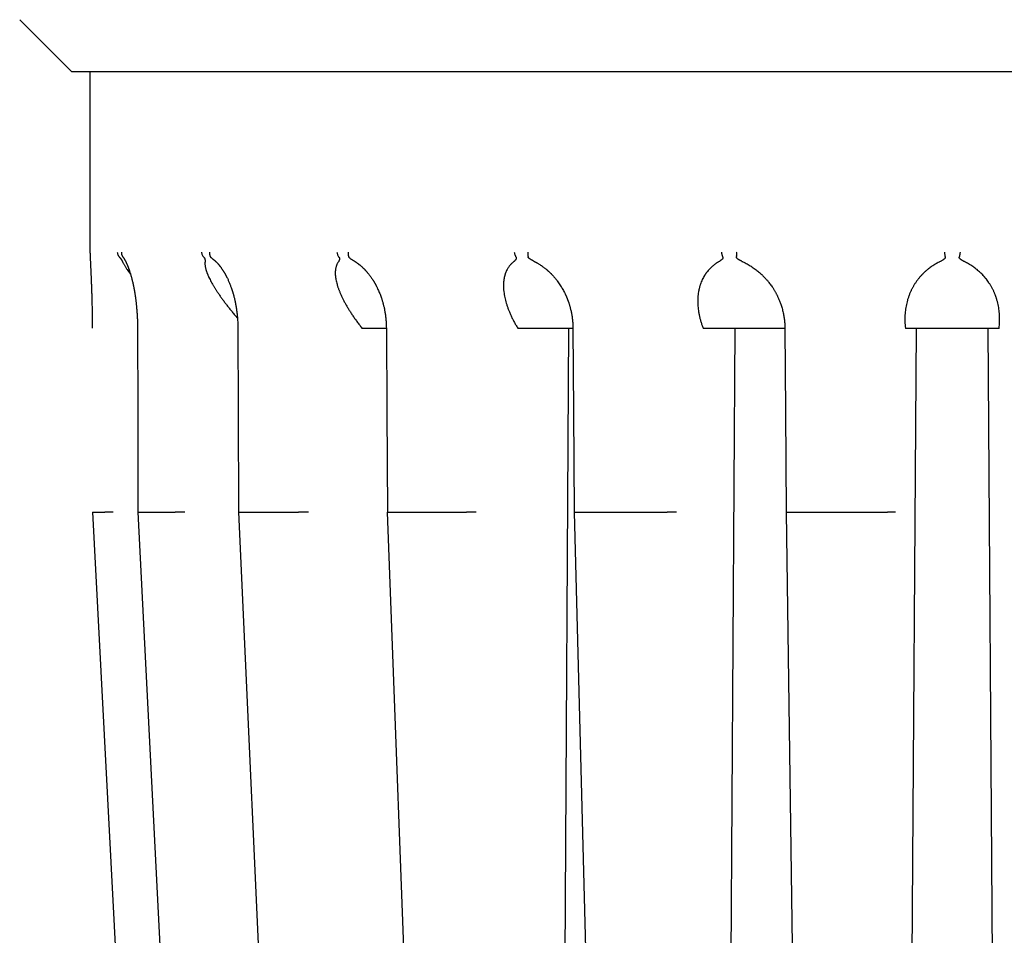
# Model space of a CAD drawing. Header units: millimetres. Extents: x 8 to 428, y 12 to 219.
# Tile 10 of 57: x 203 to 229, y 48 to 73. Entities that reach past the tile are written whole.
import ezdxf

# ---------------------------------------------------------------- set-up
doc = ezdxf.new("R2010")
doc.units = ezdxf.units.MM

msp = doc.modelspace()

# ---------------------------------------------------------------- linework, layer by layer
at = {"color": 7, "linetype": 'Continuous', "lineweight": 30}
for p, q in [((202.586, 72.592), (204, 71.177)), ((204, 71.177), (252, 71.177)), ((204.5, 71.177), (204.5, 66.26)), ((205.797, 64.192), (205.797, 64.192)), ((211.912, 64.191), (211.923, 64.177)), ((216.157, 64.191), (216.165, 64.177)), ((217.539, 64.177), (217.333, 28.977)), ((217.662, 64.191), (217.662, 64.191)), ((221.209, 64.191), (221.214, 64.177)), ((222.077, 64.177), (221.844, 28.977)), ((226.724, 64.191), (226.725, 64.177)), ((227.02, 64.177), (226.774, 28.977)), ((229.226, 28.977), (228.98, 64.177)), ((229.275, 64.177), (229.276, 64.191)), ((204.566, 59.177), (204.909, 59.177)), ((204.566, 59.177), (206.258, 26.99)), ((205.82, 59.177), (206.826, 59.177)), ((208.585, 59.177), (210.185, 59.177)), ((212.674, 59.177), (214.759, 59.177)), ((217.807, 59.177), (220.235, 59.177)), ((223.635, 59.177), (226.24, 59.177))]:
    msp.add_line(p, q, dxfattribs=at)
at = {"color": 7, "linetype": 'Continuous', "lineweight": 30, "flags": 128}
for points in [[(204.5, 66.26), (204.501, 66.244), (204.501, 66.238)], [(205.797, 64.192), (205.802, 61.923), (205.809, 59.177)], [(208.531, 64.192), (208.54, 61.923), (208.551, 59.179)], [(212.578, 64.192), (212.59, 61.922), (212.605, 59.179)], [(217.662, 64.191), (217.677, 61.922), (217.694, 59.18)], [(223.438, 64.191), (223.454, 61.922), (223.473, 59.18)], [(205.809, 59.178), (206.609, 43.434), (207.444, 26.99)], [(208.551, 59.179), (209.268, 43.435), (210.018, 26.991)], [(212.604, 59.179), (213.191, 43.436), (213.804, 26.993)], [(217.694, 59.18), (218.109, 43.438), (218.543, 26.995)], [(223.473, 59.18), (223.689, 43.44), (223.915, 26.997)]]:
    msp.add_lwpolyline(points, dxfattribs=at)
at = {"color": 7, "linetype": 'Continuous', "lineweight": 30}
for points, knots in [([(204.501, 66.253), (204.501, 66.251), (204.501, 66.245), (204.502, 66.234), (204.502, 66.223), (204.502, 66.212), (204.503, 66.202), (204.503, 66.194), (204.503, 66.188), (204.504, 66.182), (204.504, 66.177), (204.504, 66.173), (204.504, 66.169), (204.504, 66.166), (204.504, 66.163), (204.504, 66.159), (204.505, 66.155), (204.505, 66.151), (204.505, 66.146), (204.505, 66.138), (204.506, 66.128), (204.506, 66.113), (204.507, 66.098), (204.508, 66.08), (204.509, 66.061), (204.51, 66.04), (204.511, 66.018), (204.512, 65.995), (204.513, 65.968), (204.514, 65.939), (204.516, 65.907), (204.517, 65.876), (204.519, 65.847), (204.52, 65.818), (204.521, 65.791), (204.523, 65.767), (204.524, 65.744), (204.525, 65.723), (204.526, 65.702), (204.527, 65.68), (204.528, 65.656), (204.529, 65.627), (204.53, 65.592), (204.532, 65.549), (204.534, 65.503), (204.536, 65.454), (204.538, 65.406), (204.54, 65.359), (204.542, 65.313), (204.543, 65.262), (204.545, 65.208), (204.547, 65.151), (204.549, 65.091), (204.551, 65.028), (204.553, 64.961), (204.554, 64.891), (204.556, 64.816), (204.558, 64.745), (204.559, 64.677), (204.56, 64.614), (204.561, 64.549), (204.561, 64.482), (204.562, 64.413), (204.563, 64.341), (204.563, 64.268), (204.563, 64.218), (204.563, 64.193)], [0, 0, 0, 0, 0.0079737, 0.0211637, 0.0331557, 0.0439416, 0.0535151, 0.0605635, 0.0667645, 0.0721162, 0.0766175, 0.0802673, 0.0830648, 0.08587, 0.0883925, 0.0913624, 0.0947797, 0.0986448, 0.1029578, 0.1077189, 0.1176119, 0.129012, 0.1419186, 0.1547138, 0.1687057, 0.1838901, 0.1998815, 0.2154084, 0.2303671, 0.2511081, 0.2706439, 0.288989, 0.3061581, 0.322162, 0.3370088, 0.3507036, 0.3622479, 0.3729494, 0.3838517, 0.3951975, 0.4069849, 0.4192111, 0.4387215, 0.4592277, 0.4807049, 0.5031212, 0.5264679, 0.5455393, 0.5657867, 0.5873225, 0.610151, 0.6342795, 0.6583366, 0.6835813, 0.7100295, 0.737701, 0.766581, 0.7965154, 0.8196594, 0.843413, 0.8677939, 0.8928238, 0.918528, 0.9449357, 0.9720805, 1, 1, 1, 1]), ([(205.246, 66.26), (205.247, 66.249), (205.249, 66.228), (205.257, 66.2), (205.267, 66.176), (205.277, 66.157), (205.288, 66.142), (205.296, 66.132), (205.303, 66.124), (205.307, 66.12), (205.309, 66.119)], [0, 0, 0, 0, 0.210644, 0.396845, 0.558586, 0.695852, 0.808634, 0.896921, 0.960709, 1, 1, 1, 1]), ([(205.309, 66.119), (205.311, 66.116), (205.315, 66.112), (205.322, 66.105), (205.328, 66.097), (205.334, 66.09), (205.339, 66.083), (205.344, 66.076), (205.349, 66.07), (205.353, 66.063), (205.359, 66.054), (205.365, 66.043), (205.373, 66.03), (205.38, 66.016), (205.387, 66.002), (205.392, 65.992), (205.394, 65.987)], [0, 0, 0, 0, 0.036931, 0.076253, 0.118922, 0.165689, 0.206446, 0.250416, 0.297777, 0.34867, 0.403209, 0.499354, 0.606956, 0.726189, 0.857175, 1, 1, 1, 1]), ([(205.357, 66.26), (205.357, 66.252), (205.357, 66.235), (205.361, 66.21), (205.366, 66.191), (205.372, 66.176), (205.376, 66.166), (205.381, 66.156), (205.387, 66.145), (205.393, 66.136), (205.397, 66.131), (205.397, 66.131)], [0, 0, 0, 0, 0.179506, 0.358967, 0.53838, 0.62192, 0.702285, 0.779479, 0.853503, 0.992018, 1, 1, 1, 1]), ([(205.397, 66.131), (205.398, 66.13), (205.4, 66.128), (205.402, 66.125), (205.403, 66.123), (205.405, 66.12), (205.408, 66.117), (205.412, 66.111), (205.416, 66.105), (205.42, 66.099), (205.425, 66.092), (205.43, 66.084), (205.435, 66.076), (205.44, 66.067), (205.445, 66.058), (205.451, 66.048), (205.458, 66.035), (205.466, 66.02), (205.474, 66.005), (205.481, 65.99), (205.488, 65.976), (205.494, 65.963), (205.5, 65.951), (205.505, 65.939), (205.51, 65.928), (205.515, 65.917), (205.52, 65.904), (205.526, 65.89), (205.532, 65.876), (205.537, 65.862), (205.542, 65.85), (205.546, 65.839), (205.55, 65.829), (205.554, 65.819), (205.557, 65.809), (205.561, 65.799), (205.565, 65.788), (205.569, 65.777), (205.573, 65.765), (205.579, 65.747), (205.587, 65.723), (205.597, 65.692), (205.607, 65.658), (205.618, 65.62), (205.629, 65.581), (205.639, 65.541), (205.65, 65.5), (205.66, 65.456), (205.67, 65.415), (205.678, 65.38), (205.684, 65.35), (205.689, 65.322), (205.695, 65.297), (205.699, 65.274), (205.703, 65.254), (205.706, 65.237), (205.709, 65.221), (205.711, 65.207), (205.713, 65.195), (205.715, 65.184), (205.716, 65.177), (205.718, 65.17), (205.719, 65.163), (205.72, 65.155), (205.722, 65.144), (205.724, 65.129), (205.727, 65.111), (205.731, 65.09), (205.734, 65.065), (205.738, 65.038), (205.743, 65.006), (205.747, 64.972), (205.752, 64.934), (205.757, 64.892), (205.762, 64.848), (205.767, 64.802), (205.771, 64.753), (205.776, 64.701), (205.78, 64.646), (205.784, 64.588), (205.788, 64.528), (205.791, 64.465), (205.793, 64.401), (205.795, 64.334), (205.797, 64.264), (205.797, 64.217), (205.797, 64.192)], [0, 0, 0, 0, 0.005307, 0.009637, 0.012926, 0.0153, 0.021189, 0.02808, 0.037137, 0.045578, 0.053576, 0.062844, 0.072552, 0.081675, 0.090491, 0.100187, 0.11386, 0.127777, 0.141475, 0.154331, 0.166167, 0.176628, 0.185805, 0.194244, 0.203378, 0.211221, 0.220026, 0.230201, 0.241743, 0.249696, 0.257985, 0.265499, 0.272067, 0.277692, 0.284391, 0.290734, 0.297403, 0.304399, 0.311686, 0.319208, 0.336123, 0.354133, 0.373253, 0.393521, 0.414928, 0.434946, 0.455834, 0.477567, 0.500116, 0.514641, 0.528481, 0.541337, 0.55321, 0.564103, 0.572434, 0.580085, 0.587059, 0.593355, 0.598961, 0.603489, 0.606599, 0.608983, 0.611961, 0.615635, 0.620007, 0.626685, 0.634527, 0.643581, 0.653954, 0.665652, 0.678679, 0.693039, 0.708738, 0.725783, 0.744186, 0.762557, 0.78203, 0.802607, 0.824294, 0.8471, 0.87104, 0.894671, 0.91935, 0.945108, 0.971977, 1, 1, 1, 1]), ([(207.542, 66.26), (207.543, 66.247), (207.546, 66.221), (207.56, 66.183), (207.578, 66.148), (207.596, 66.128), (207.604, 66.119)], [0, 0, 0, 0, 0.247633, 0.500007, 0.752377, 1, 1, 1, 1]), ([(207.604, 66.119), (207.606, 66.116), (207.61, 66.112), (207.616, 66.105), (207.62, 66.097), (207.624, 66.09), (207.627, 66.083), (207.63, 66.076), (207.632, 66.07), (207.634, 66.063), (207.636, 66.054), (207.637, 66.043), (207.638, 66.03), (207.638, 66.016), (207.638, 66.002), (207.637, 65.992), (207.636, 65.987)], [0, 0, 0, 0, 0.036931, 0.076253, 0.118922, 0.165689, 0.206446, 0.250416, 0.297777, 0.34867, 0.403209, 0.499354, 0.606956, 0.726189, 0.857175, 1, 1, 1, 1]), ([(207.757, 66.26), (207.757, 66.254), (207.756, 66.242), (207.757, 66.223), (207.759, 66.205), (207.763, 66.186), (207.768, 66.168), (207.775, 66.151), (207.784, 66.134), (207.792, 66.124), (207.795, 66.119)], [0, 0, 0, 0, 0.115351, 0.234337, 0.356614, 0.481757, 0.609264, 0.738563, 0.869029, 1, 1, 1, 1]), ([(207.841, 66.078), (207.837, 66.082), (207.828, 66.088), (207.817, 66.097), (207.809, 66.104), (207.801, 66.112), (207.797, 66.116), (207.795, 66.119)], [0, 0, 0, 0, 0.291759, 0.49304, 0.675818, 0.843384, 1, 1, 1, 1]), ([(207.841, 66.078), (207.841, 66.078), (207.843, 66.077), (207.847, 66.074), (207.853, 66.069), (207.861, 66.063), (207.869, 66.057), (207.875, 66.052), (207.882, 66.047), (207.889, 66.04), (207.898, 66.033), (207.909, 66.023), (207.92, 66.013), (207.933, 66.001), (207.945, 65.989), (207.957, 65.977), (207.969, 65.965), (207.98, 65.953), (207.991, 65.941), (208, 65.931), (208.007, 65.923), (208.012, 65.917), (208.014, 65.914), (208.017, 65.911), (208.019, 65.908), (208.022, 65.904), (208.026, 65.9), (208.03, 65.895), (208.035, 65.889), (208.04, 65.882), (208.045, 65.876), (208.054, 65.865), (208.066, 65.849), (208.08, 65.829), (208.094, 65.81), (208.107, 65.791), (208.119, 65.773), (208.13, 65.756), (208.14, 65.741), (208.148, 65.727), (208.156, 65.715), (208.162, 65.703), (208.169, 65.691), (208.177, 65.678), (208.186, 65.661), (208.196, 65.644), (208.206, 65.626), (208.215, 65.608), (208.225, 65.588), (208.235, 65.568), (208.248, 65.543), (208.263, 65.511), (208.28, 65.472), (208.297, 65.432), (208.313, 65.393), (208.328, 65.355), (208.341, 65.319), (208.351, 65.291), (208.358, 65.271), (208.362, 65.259), (208.366, 65.248), (208.368, 65.24), (208.37, 65.234), (208.372, 65.227), (208.375, 65.218), (208.38, 65.205), (208.385, 65.187), (208.391, 65.167), (208.398, 65.144), (208.405, 65.119), (208.413, 65.09), (208.422, 65.058), (208.431, 65.022), (208.441, 64.982), (208.45, 64.939), (208.46, 64.892), (208.47, 64.843), (208.479, 64.794), (208.487, 64.745), (208.495, 64.693), (208.502, 64.638), (208.509, 64.58), (208.515, 64.52), (208.521, 64.459), (208.525, 64.396), (208.528, 64.33), (208.53, 64.262), (208.531, 64.216), (208.531, 64.192)], [0, 0, 0, 0, 0.0005541, 0.0044291, 0.0118489, 0.0200789, 0.0273922, 0.0338092, 0.0393929, 0.0453117, 0.0550229, 0.0655565, 0.0767412, 0.0885967, 0.1011361, 0.1120887, 0.1232592, 0.1344114, 0.1445974, 0.1536643, 0.1615482, 0.1645972, 0.1673878, 0.1699199, 0.1721936, 0.1745809, 0.1779191, 0.1819664, 0.1868868, 0.1921672, 0.1973326, 0.202383, 0.2181733, 0.2328379, 0.2466079, 0.2594944, 0.2715018, 0.2824126, 0.2922209, 0.3008813, 0.3083952, 0.3151934, 0.3223349, 0.330426, 0.3400436, 0.3511932, 0.3610355, 0.371797, 0.3828248, 0.393904, 0.4050311, 0.4253723, 0.4458369, 0.4664013, 0.4867336, 0.5057142, 0.5232553, 0.5393641, 0.5459997, 0.5519517, 0.5568161, 0.5605933, 0.5633318, 0.5660742, 0.5692432, 0.5761612, 0.5845132, 0.5942997, 0.6041401, 0.6155004, 0.628384, 0.6427941, 0.6587351, 0.675888, 0.6945319, 0.7146777, 0.7363388, 0.7558914, 0.7764518, 0.7980198, 0.820603, 0.8442131, 0.8688669, 0.893088, 0.9182802, 0.9444723, 0.9716988, 1, 1, 1, 1]), ([(211.231, 66.26), (211.233, 66.247), (211.237, 66.221), (211.25, 66.183), (211.267, 66.148), (211.282, 66.128), (211.29, 66.119)], [0, 0, 0, 0, 0.247633, 0.500007, 0.752377, 1, 1, 1, 1]), ([(211.29, 66.119), (211.291, 66.116), (211.295, 66.112), (211.298, 66.105), (211.301, 66.097), (211.303, 66.09), (211.304, 66.083), (211.304, 66.076), (211.303, 66.07), (211.302, 66.063), (211.3, 66.054), (211.297, 66.043), (211.291, 66.03), (211.284, 66.016), (211.276, 66.002), (211.269, 65.992), (211.266, 65.987)], [0, 0, 0, 0, 0.036931, 0.076253, 0.118922, 0.165689, 0.206446, 0.250416, 0.297777, 0.34867, 0.403209, 0.499354, 0.606956, 0.726189, 0.857175, 1, 1, 1, 1]), ([(211.536, 66.26), (211.535, 66.254), (211.534, 66.242), (211.534, 66.223), (211.535, 66.205), (211.537, 66.186), (211.54, 66.168), (211.545, 66.151), (211.552, 66.134), (211.557, 66.124), (211.56, 66.119)], [0, 0, 0, 0, 0.115351, 0.234337, 0.356614, 0.481757, 0.609264, 0.738563, 0.869029, 1, 1, 1, 1]), ([(211.658, 66.045), (211.658, 66.045), (211.655, 66.046), (211.65, 66.049), (211.638, 66.056), (211.623, 66.065), (211.605, 66.077), (211.591, 66.088), (211.58, 66.097), (211.572, 66.104), (211.565, 66.112), (211.562, 66.116), (211.56, 66.119)], [0, 0, 0, 0, 0.000329, 0.070088, 0.136525, 0.32858, 0.498711, 0.6483, 0.748253, 0.839017, 0.922228, 1, 1, 1, 1]), ([(211.657, 66.045), (211.663, 66.042), (211.677, 66.034), (211.696, 66.023), (211.715, 66.011), (211.73, 66.001), (211.745, 65.991), (211.76, 65.981), (211.774, 65.972), (211.785, 65.964), (211.795, 65.957), (211.803, 65.951), (211.812, 65.944), (211.823, 65.936), (211.833, 65.927), (211.844, 65.919), (211.855, 65.91), (211.871, 65.897), (211.891, 65.879), (211.916, 65.857), (211.937, 65.837), (211.955, 65.821), (211.968, 65.808), (211.979, 65.796), (211.988, 65.787), (211.997, 65.778), (212.005, 65.769), (212.014, 65.759), (212.025, 65.747), (212.038, 65.733), (212.052, 65.717), (212.067, 65.699), (212.087, 65.675), (212.111, 65.644), (212.139, 65.607), (212.164, 65.573), (212.184, 65.543), (212.2, 65.519), (212.215, 65.496), (212.227, 65.477), (212.237, 65.461), (212.244, 65.448), (212.251, 65.437), (212.257, 65.427), (212.261, 65.419), (212.265, 65.413), (212.268, 65.407), (212.272, 65.4), (212.278, 65.39), (212.285, 65.377), (212.293, 65.362), (212.303, 65.344), (212.313, 65.323), (212.325, 65.299), (212.342, 65.264), (212.363, 65.219), (212.386, 65.165), (212.408, 65.112), (212.427, 65.06), (212.443, 65.014), (212.457, 64.972), (212.468, 64.935), (212.48, 64.896), (212.49, 64.857), (212.5, 64.818), (212.51, 64.78), (212.519, 64.739), (212.528, 64.696), (212.536, 64.65), (212.545, 64.601), (212.552, 64.55), (212.559, 64.496), (212.566, 64.44), (212.571, 64.381), (212.574, 64.32), (212.577, 64.257), (212.578, 64.214), (212.578, 64.192)], [0, 0, 0, 0, 0.011693, 0.027835, 0.038336, 0.048703, 0.058935, 0.06903, 0.078542, 0.086726, 0.092564, 0.09783, 0.104186, 0.11183, 0.118741, 0.126356, 0.134037, 0.141658, 0.159556, 0.177104, 0.194277, 0.205189, 0.214726, 0.222891, 0.229685, 0.235483, 0.241524, 0.248049, 0.256328, 0.265805, 0.276482, 0.288358, 0.301007, 0.322715, 0.345222, 0.368582, 0.382751, 0.396893, 0.409831, 0.421448, 0.429048, 0.435948, 0.442147, 0.447456, 0.451482, 0.45422, 0.457177, 0.461031, 0.465779, 0.472598, 0.48068, 0.490027, 0.500636, 0.512506, 0.525476, 0.552865, 0.579063, 0.604081, 0.62793, 0.650616, 0.667835, 0.684324, 0.701334, 0.719914, 0.735621, 0.75228, 0.769851, 0.788335, 0.808098, 0.828818, 0.850506, 0.873174, 0.896842, 0.921081, 0.946332, 0.972626, 1, 1, 1, 1]), ([(216.114, 66.119), (216.115, 66.116), (216.118, 66.112), (216.12, 66.105), (216.12, 66.097), (216.12, 66.09), (216.118, 66.083), (216.116, 66.076), (216.113, 66.07), (216.109, 66.063), (216.103, 66.054), (216.095, 66.043), (216.083, 66.03), (216.069, 66.016), (216.053, 66.002), (216.042, 65.992), (216.036, 65.987)], [0, 0, 0, 0, 0.036931, 0.076253, 0.118922, 0.165689, 0.206446, 0.250416, 0.297777, 0.34867, 0.403209, 0.499354, 0.606956, 0.726189, 0.857175, 1, 1, 1, 1]), ([(216.064, 66.26), (216.066, 66.249), (216.069, 66.228), (216.076, 66.2), (216.085, 66.176), (216.093, 66.157), (216.1, 66.142), (216.106, 66.132), (216.111, 66.124), (216.113, 66.12), (216.114, 66.119)], [0, 0, 0, 0, 0.210644, 0.396845, 0.558586, 0.695852, 0.808634, 0.896921, 0.960709, 1, 1, 1, 1]), ([(216.437, 66.26), (216.436, 66.252), (216.434, 66.235), (216.433, 66.21), (216.433, 66.191), (216.434, 66.176), (216.435, 66.166), (216.436, 66.156), (216.438, 66.145), (216.441, 66.132), (216.444, 66.123), (216.445, 66.119)], [0, 0, 0, 0, 0.160573, 0.321105, 0.481595, 0.556323, 0.628212, 0.697264, 0.763481, 0.887385, 1, 1, 1, 1]), ([(216.586, 66.02), (216.582, 66.022), (216.574, 66.026), (216.563, 66.032), (216.554, 66.036), (216.546, 66.041), (216.537, 66.045), (216.53, 66.049), (216.518, 66.056), (216.503, 66.065), (216.485, 66.077), (216.471, 66.088), (216.461, 66.097), (216.454, 66.104), (216.449, 66.112), (216.446, 66.116), (216.445, 66.119)], [0, 0, 0, 0, 0.087657, 0.14553, 0.201042, 0.254203, 0.305025, 0.353522, 0.399709, 0.533226, 0.651502, 0.755497, 0.824984, 0.888084, 0.945932, 1, 1, 1, 1]), ([(216.586, 66.02), (216.59, 66.018), (216.598, 66.014), (216.608, 66.009), (216.616, 66.005), (216.621, 66.002), (216.624, 66.001), (216.627, 65.999), (216.631, 65.997), (216.635, 65.995), (216.641, 65.992), (216.65, 65.987), (216.662, 65.98), (216.679, 65.971), (216.702, 65.958), (216.728, 65.942), (216.756, 65.925), (216.781, 65.908), (216.804, 65.893), (216.825, 65.878), (216.847, 65.863), (216.871, 65.845), (216.896, 65.825), (216.919, 65.807), (216.94, 65.79), (216.957, 65.775), (216.974, 65.76), (216.99, 65.746), (217.005, 65.733), (217.017, 65.721), (217.028, 65.711), (217.036, 65.703), (217.043, 65.697), (217.048, 65.692), (217.052, 65.688), (217.057, 65.683), (217.063, 65.677), (217.07, 65.67), (217.078, 65.661), (217.089, 65.65), (217.104, 65.634), (217.123, 65.614), (217.143, 65.591), (217.165, 65.566), (217.188, 65.539), (217.211, 65.509), (217.241, 65.471), (217.274, 65.426), (217.31, 65.373), (217.344, 65.32), (217.374, 65.269), (217.404, 65.215), (217.434, 65.158), (217.456, 65.111), (217.472, 65.078), (217.48, 65.059), (217.487, 65.042), (217.493, 65.028), (217.498, 65.017), (217.501, 65.008), (217.504, 65.001), (217.507, 64.994), (217.51, 64.986), (217.514, 64.976), (217.519, 64.963), (217.525, 64.948), (217.532, 64.929), (217.539, 64.908), (217.548, 64.883), (217.557, 64.855), (217.566, 64.825), (217.576, 64.792), (217.586, 64.756), (217.596, 64.717), (217.606, 64.675), (217.616, 64.63), (217.626, 64.582), (217.634, 64.532), (217.642, 64.481), (217.649, 64.428), (217.654, 64.373), (217.658, 64.315), (217.661, 64.254), (217.662, 64.213), (217.662, 64.191)], [0, 0, 0, 0, 0.006682, 0.012344, 0.016574, 0.019327, 0.020772, 0.022226, 0.024204, 0.026705, 0.029729, 0.033278, 0.041145, 0.050778, 0.061061, 0.078446, 0.094572, 0.109432, 0.121628, 0.133451, 0.146373, 0.160451, 0.175678, 0.19205, 0.202233, 0.212809, 0.223776, 0.234228, 0.243427, 0.251246, 0.25786, 0.26327, 0.267477, 0.27053, 0.272808, 0.275892, 0.27991, 0.284777, 0.290099, 0.295823, 0.307045, 0.319554, 0.333357, 0.348478, 0.364924, 0.382411, 0.399713, 0.4297, 0.458554, 0.486243, 0.512797, 0.53871, 0.567765, 0.597465, 0.606936, 0.616305, 0.624421, 0.631067, 0.63624, 0.640161, 0.643022, 0.646382, 0.650311, 0.654847, 0.66057, 0.667678, 0.676171, 0.686054, 0.69733, 0.710002, 0.724078, 0.738911, 0.754993, 0.772316, 0.790876, 0.810676, 0.831721, 0.85402, 0.875574, 0.898208, 0.921941, 0.946797, 0.972805, 1, 1, 1, 1]), ([(221.748, 66.119), (221.749, 66.116), (221.75, 66.112), (221.75, 66.105), (221.749, 66.097), (221.746, 66.09), (221.742, 66.083), (221.738, 66.076), (221.732, 66.07), (221.726, 66.063), (221.716, 66.054), (221.704, 66.043), (221.687, 66.03), (221.667, 66.016), (221.645, 66.002), (221.629, 65.992), (221.621, 65.987)], [0, 0, 0, 0, 0.036931, 0.076253, 0.118922, 0.165689, 0.206446, 0.250416, 0.297777, 0.34867, 0.403209, 0.499354, 0.606956, 0.726189, 0.857175, 1, 1, 1, 1]), ([(221.71, 66.26), (221.712, 66.249), (221.715, 66.228), (221.721, 66.2), (221.728, 66.176), (221.733, 66.157), (221.739, 66.142), (221.743, 66.132), (221.746, 66.124), (221.748, 66.12), (221.748, 66.119)], [0, 0, 0, 0, 0.210644, 0.396845, 0.558586, 0.695852, 0.808634, 0.896921, 0.960709, 1, 1, 1, 1]), ([(222.126, 66.26), (222.125, 66.252), (222.122, 66.235), (222.12, 66.21), (222.118, 66.191), (222.117, 66.176), (222.117, 66.166), (222.116, 66.156), (222.116, 66.145), (222.117, 66.132), (222.118, 66.123), (222.118, 66.119)], [0, 0, 0, 0, 0.160573, 0.321105, 0.481595, 0.556323, 0.628212, 0.697264, 0.763481, 0.887385, 1, 1, 1, 1]), ([(222.268, 66.009), (222.264, 66.011), (222.252, 66.017), (222.237, 66.024), (222.223, 66.032), (222.214, 66.036), (222.206, 66.041), (222.198, 66.045), (222.191, 66.049), (222.18, 66.056), (222.166, 66.065), (222.15, 66.077), (222.138, 66.088), (222.129, 66.097), (222.123, 66.104), (222.119, 66.112), (222.118, 66.116), (222.118, 66.119)], [0, 0, 0, 0, 0.0643362, 0.2024693, 0.2530592, 0.3015853, 0.3480564, 0.3924829, 0.4348767, 0.4752515, 0.5919665, 0.6953578, 0.7862662, 0.8470089, 0.9021681, 0.9527364, 1, 1, 1, 1]), ([(227.809, 66.119), (227.809, 66.116), (227.809, 66.112), (227.807, 66.105), (227.803, 66.097), (227.799, 66.09), (227.793, 66.083), (227.786, 66.076), (227.779, 66.07), (227.77, 66.063), (227.758, 66.054), (227.742, 66.043), (227.721, 66.03), (227.697, 66.016), (227.67, 66.002), (227.651, 65.992), (227.641, 65.987)], [0, 0, 0, 0, 0.036931, 0.076253, 0.118922, 0.165689, 0.206446, 0.250416, 0.297777, 0.34867, 0.403209, 0.499354, 0.606956, 0.726189, 0.857175, 1, 1, 1, 1]), ([(227.785, 66.26), (227.786, 66.249), (227.79, 66.228), (227.794, 66.2), (227.798, 66.176), (227.801, 66.157), (227.804, 66.142), (227.806, 66.132), (227.808, 66.124), (227.808, 66.12), (227.809, 66.119)], [0, 0, 0, 0, 0.210644, 0.396845, 0.558586, 0.695852, 0.808634, 0.896921, 0.960709, 1, 1, 1, 1]), ([(228.215, 66.26), (228.214, 66.252), (228.211, 66.235), (228.207, 66.21), (228.204, 66.191), (228.201, 66.176), (228.199, 66.166), (228.198, 66.156), (228.196, 66.145), (228.193, 66.132), (228.192, 66.123), (228.191, 66.119)], [0, 0, 0, 0, 0.160573, 0.321105, 0.481595, 0.556323, 0.628212, 0.697264, 0.763481, 0.887385, 1, 1, 1, 1]), ([(228.359, 65.987), (228.35, 65.992), (228.332, 66.001), (228.307, 66.014), (228.289, 66.024), (228.276, 66.032), (228.269, 66.036), (228.261, 66.041), (228.255, 66.045), (228.248, 66.049), (228.239, 66.056), (228.226, 66.065), (228.213, 66.077), (228.203, 66.088), (228.197, 66.097), (228.193, 66.104), (228.191, 66.112), (228.191, 66.116), (228.191, 66.119)], [0, 0, 0, 0, 0.131925, 0.252999, 0.36328, 0.403669, 0.442411, 0.479512, 0.51498, 0.548826, 0.58106, 0.674241, 0.756785, 0.829363, 0.877857, 0.921894, 0.962266, 1, 1, 1, 1]), ([(205.394, 65.987), (205.398, 65.978), (205.407, 65.961), (205.422, 65.934), (205.438, 65.905), (205.456, 65.875), (205.477, 65.842), (205.502, 65.805), (205.532, 65.761), (205.558, 65.723), (205.578, 65.697), (205.588, 65.683), (205.598, 65.67), (205.604, 65.661), (205.607, 65.657)], [0, 0, 0, 0, 0.093856, 0.188598, 0.284351, 0.381236, 0.47937, 0.58079, 0.717685, 0.856527, 0.893248, 0.930124, 0.967161, 1, 1, 1, 1]), ([(207.636, 65.987), (207.635, 65.978), (207.634, 65.961), (207.634, 65.934), (207.636, 65.905), (207.64, 65.875), (207.646, 65.842), (207.655, 65.805), (207.667, 65.761), (207.68, 65.723), (207.69, 65.697), (207.695, 65.683), (207.7, 65.669), (207.706, 65.655), (207.712, 65.641), (207.724, 65.612), (207.744, 65.569), (207.773, 65.511), (207.805, 65.45), (207.833, 65.399), (207.857, 65.358), (207.874, 65.329), (207.892, 65.3), (207.911, 65.27), (207.93, 65.239), (207.95, 65.209), (207.98, 65.163), (208.021, 65.103), (208.074, 65.026), (208.13, 64.949), (208.189, 64.871), (208.25, 64.791), (208.314, 64.711), (208.381, 64.628), (208.449, 64.546), (208.497, 64.49), (208.52, 64.464)], [0, 0, 0, 0, 0.025252, 0.050743, 0.076506, 0.102574, 0.128977, 0.156265, 0.193097, 0.230454, 0.240334, 0.250255, 0.26022, 0.27023, 0.280284, 0.290386, 0.329437, 0.368874, 0.408756, 0.449141, 0.467452, 0.48588, 0.504429, 0.523106, 0.541913, 0.560856, 0.579939, 0.625382, 0.671049, 0.716994, 0.76327, 0.809927, 0.857013, 0.903436, 0.954089, 1, 1, 1, 1]), ([(211.266, 65.987), (211.26, 65.978), (211.249, 65.961), (211.234, 65.934), (211.222, 65.905), (211.211, 65.875), (211.202, 65.842), (211.194, 65.805), (211.188, 65.761), (211.186, 65.723), (211.186, 65.697), (211.186, 65.683), (211.186, 65.669), (211.187, 65.655), (211.187, 65.641), (211.189, 65.612), (211.194, 65.569), (211.204, 65.511), (211.217, 65.45), (211.23, 65.399), (211.242, 65.358), (211.251, 65.329), (211.26, 65.3), (211.271, 65.27), (211.282, 65.239), (211.294, 65.209), (211.312, 65.163), (211.338, 65.103), (211.373, 65.026), (211.412, 64.949), (211.453, 64.871), (211.498, 64.791), (211.546, 64.711), (211.598, 64.628), (211.654, 64.543), (211.714, 64.456), (211.777, 64.368), (211.843, 64.279), (211.889, 64.221), (211.912, 64.191)], [0, 0, 0, 0, 0.021827, 0.04386, 0.066127, 0.088659, 0.11148, 0.135066, 0.166902, 0.19919, 0.20773, 0.216306, 0.224919, 0.23357, 0.242261, 0.250992, 0.284746, 0.318833, 0.353305, 0.38821, 0.404037, 0.419965, 0.435998, 0.452141, 0.468397, 0.484771, 0.501265, 0.540543, 0.580015, 0.619727, 0.659725, 0.700052, 0.74075, 0.780876, 0.824657, 0.868414, 0.912194, 0.956041, 1, 1, 1, 1]), ([(216.036, 65.987), (216.026, 65.978), (216.005, 65.961), (215.977, 65.934), (215.951, 65.905), (215.926, 65.875), (215.903, 65.842), (215.879, 65.805), (215.855, 65.761), (215.838, 65.723), (215.828, 65.697), (215.823, 65.683), (215.818, 65.669), (215.813, 65.655), (215.809, 65.641), (215.8, 65.612), (215.79, 65.569), (215.779, 65.511), (215.772, 65.45), (215.769, 65.399), (215.768, 65.358), (215.768, 65.329), (215.769, 65.3), (215.771, 65.27), (215.773, 65.239), (215.776, 65.209), (215.781, 65.163), (215.79, 65.103), (215.805, 65.026), (215.823, 64.949), (215.845, 64.871), (215.871, 64.791), (215.9, 64.711), (215.932, 64.628), (215.969, 64.543), (216.011, 64.456), (216.056, 64.368), (216.104, 64.279), (216.139, 64.221), (216.157, 64.191)], [0, 0, 0, 0, 0.021827, 0.04386, 0.066127, 0.088659, 0.11148, 0.135066, 0.166902, 0.19919, 0.20773, 0.216306, 0.224919, 0.23357, 0.242261, 0.250992, 0.284746, 0.318833, 0.353305, 0.38821, 0.404037, 0.419965, 0.435998, 0.452141, 0.468397, 0.484771, 0.501265, 0.540543, 0.580015, 0.619727, 0.659725, 0.700052, 0.74075, 0.780876, 0.824657, 0.868414, 0.912194, 0.956041, 1, 1, 1, 1]), ([(221.621, 65.987), (221.607, 65.978), (221.579, 65.961), (221.54, 65.934), (221.501, 65.905), (221.464, 65.875), (221.428, 65.842), (221.39, 65.805), (221.35, 65.761), (221.319, 65.723), (221.299, 65.697), (221.289, 65.683), (221.28, 65.669), (221.27, 65.655), (221.261, 65.641), (221.243, 65.612), (221.218, 65.569), (221.188, 65.511), (221.161, 65.45), (221.142, 65.399), (221.129, 65.358), (221.12, 65.329), (221.112, 65.3), (221.104, 65.27), (221.097, 65.239), (221.091, 65.209), (221.083, 65.163), (221.074, 65.103), (221.068, 65.026), (221.065, 64.949), (221.065, 64.871), (221.07, 64.791), (221.078, 64.711), (221.089, 64.628), (221.105, 64.543), (221.125, 64.456), (221.149, 64.368), (221.177, 64.279), (221.198, 64.221), (221.209, 64.191)], [0, 0, 0, 0, 0.021827, 0.04386, 0.066127, 0.088659, 0.11148, 0.135066, 0.166902, 0.19919, 0.20773, 0.216306, 0.224919, 0.23357, 0.242261, 0.250992, 0.284746, 0.318833, 0.353305, 0.38821, 0.404037, 0.419965, 0.435998, 0.452141, 0.468397, 0.484771, 0.501265, 0.540543, 0.580015, 0.619727, 0.659725, 0.700052, 0.74075, 0.780876, 0.824657, 0.868414, 0.912194, 0.956041, 1, 1, 1, 1]), ([(222.268, 66.008), (222.276, 66.005), (222.304, 65.992), (222.352, 65.969), (222.41, 65.938), (222.464, 65.906), (222.519, 65.873), (222.574, 65.836), (222.627, 65.798), (222.677, 65.76), (222.724, 65.722), (222.767, 65.685), (222.806, 65.649), (222.842, 65.614), (222.875, 65.581), (222.905, 65.549), (222.933, 65.518), (222.958, 65.489), (222.982, 65.461), (223.009, 65.427), (223.041, 65.386), (223.075, 65.339), (223.104, 65.297), (223.128, 65.259), (223.148, 65.227), (223.167, 65.196), (223.183, 65.166), (223.199, 65.138), (223.213, 65.11), (223.227, 65.082), (223.243, 65.049), (223.26, 65.012), (223.277, 64.973), (223.295, 64.931), (223.312, 64.886), (223.329, 64.838), (223.346, 64.786), (223.363, 64.73), (223.379, 64.67), (223.392, 64.612), (223.404, 64.555), (223.413, 64.5), (223.422, 64.443), (223.428, 64.384), (223.434, 64.322), (223.437, 64.257), (223.438, 64.214), (223.439, 64.191)], [0, 0, 0, 0, 0.011553, 0.04158, 0.070694, 0.098867, 0.126078, 0.156583, 0.185735, 0.213521, 0.239962, 0.265089, 0.288924, 0.310608, 0.331134, 0.350531, 0.368781, 0.385863, 0.40181, 0.417182, 0.444249, 0.469845, 0.493986, 0.511453, 0.528088, 0.543896, 0.558881, 0.573083, 0.585198, 0.599128, 0.614874, 0.632441, 0.651835, 0.67106, 0.691813, 0.714106, 0.737946, 0.763232, 0.789941, 0.818083, 0.841215, 0.865261, 0.890237, 0.916169, 0.943083, 0.971014, 1, 1, 1, 1]), ([(227.641, 65.987), (227.624, 65.978), (227.591, 65.961), (227.542, 65.934), (227.494, 65.905), (227.448, 65.875), (227.402, 65.842), (227.351, 65.805), (227.297, 65.761), (227.255, 65.723), (227.228, 65.697), (227.213, 65.683), (227.199, 65.669), (227.186, 65.655), (227.172, 65.641), (227.145, 65.612), (227.108, 65.569), (227.06, 65.511), (227.016, 65.45), (226.982, 65.399), (226.957, 65.358), (226.94, 65.329), (226.923, 65.3), (226.907, 65.27), (226.892, 65.239), (226.877, 65.209), (226.856, 65.163), (226.831, 65.103), (226.803, 65.026), (226.779, 64.949), (226.758, 64.871), (226.741, 64.791), (226.728, 64.711), (226.717, 64.628), (226.711, 64.543), (226.708, 64.456), (226.709, 64.368), (226.714, 64.279), (226.72, 64.221), (226.724, 64.191)], [0, 0, 0, 0, 0.021827, 0.04386, 0.066127, 0.088659, 0.11148, 0.135066, 0.166902, 0.19919, 0.20773, 0.216306, 0.224919, 0.23357, 0.242261, 0.250992, 0.284746, 0.318833, 0.353305, 0.38821, 0.404037, 0.419965, 0.435998, 0.452141, 0.468397, 0.484771, 0.501265, 0.540543, 0.580015, 0.619727, 0.659725, 0.700052, 0.74075, 0.780876, 0.824657, 0.868414, 0.912194, 0.956041, 1, 1, 1, 1]), ([(229.276, 64.191), (229.279, 64.218), (229.285, 64.271), (229.29, 64.352), (229.292, 64.432), (229.291, 64.511), (229.286, 64.591), (229.278, 64.671), (229.266, 64.752), (229.25, 64.833), (229.231, 64.914), (229.213, 64.977), (229.198, 65.021), (229.189, 65.047), (229.18, 65.074), (229.17, 65.1), (229.159, 65.126), (229.148, 65.152), (229.131, 65.192), (229.105, 65.246), (229.07, 65.313), (229.032, 65.378), (228.992, 65.438), (228.952, 65.495), (228.921, 65.534), (228.899, 65.56), (228.888, 65.574), (228.877, 65.587), (228.865, 65.6), (228.854, 65.613), (228.833, 65.636), (228.803, 65.667), (228.762, 65.707), (228.72, 65.746), (228.676, 65.783), (228.631, 65.818), (228.583, 65.854), (228.531, 65.889), (228.475, 65.924), (228.418, 65.957), (228.379, 65.977), (228.359, 65.987)], [0, 0, 0, 0, 0.039965, 0.079839, 0.119654, 0.159444, 0.199243, 0.239086, 0.279683, 0.321257, 0.362469, 0.403365, 0.417074, 0.430754, 0.444408, 0.458037, 0.471644, 0.48523, 0.498797, 0.535312, 0.571257, 0.606672, 0.641604, 0.671982, 0.702056, 0.709887, 0.7177, 0.725495, 0.733274, 0.741037, 0.748785, 0.773942, 0.798781, 0.823327, 0.847607, 0.871648, 0.894969, 0.921756, 0.94816, 0.974225, 1, 1, 1, 1]), ([(212.578, 64.177), (212.55, 64.177), (212.456, 64.177), (212.3, 64.177), (212.11, 64.177), (211.985, 64.177), (211.923, 64.177)], [0, 0, 0, 0, 0.125629, 0.417086, 0.708543, 1, 1, 1, 1]), ([(217.662, 64.177), (217.646, 64.177), (217.547, 64.177), (217.365, 64.177), (217.119, 64.177), (216.876, 64.177), (216.637, 64.177), (216.4, 64.177), (216.243, 64.177), (216.165, 64.177)], [0, 0, 0, 0, 0.031293, 0.19469, 0.358086, 0.518564, 0.679043, 0.839521, 1, 1, 1, 1]), ([(223.439, 64.177), (223.425, 64.177), (223.318, 64.177), (223.118, 64.177), (222.84, 64.177), (222.563, 64.177), (222.289, 64.177), (222.018, 64.177), (221.749, 64.177), (221.481, 64.177), (221.303, 64.177), (221.214, 64.177)], [0, 0, 0, 0, 0.018418, 0.142221, 0.266024, 0.389827, 0.513631, 0.635223, 0.756815, 0.878408, 1, 1, 1, 1]), ([(229.275, 64.177), (229.18, 64.177), (228.989, 64.177), (228.704, 64.177), (228.418, 64.177), (228.133, 64.177), (227.849, 64.177), (227.566, 64.177), (227.286, 64.177), (227.006, 64.177), (226.819, 64.177), (226.725, 64.177)], [0, 0, 0, 0, 0.112, 0.224, 0.336, 0.448, 0.56, 0.67, 0.78, 0.89, 1, 1, 1, 1]), ([(205.132, 59.181), (205.12, 59.181), (205.096, 59.18), (205.058, 59.179), (205.022, 59.178), (204.988, 59.177), (204.958, 59.176), (204.935, 59.176), (204.918, 59.177), (204.912, 59.177), (204.909, 59.177)], [0, 0, 0, 0, 0.11712, 0.240744, 0.369119, 0.500008, 0.630896, 0.759267, 0.882887, 1, 1, 1, 1]), ([(205.809, 59.178), (205.809, 59.178), (205.81, 59.178), (205.817, 59.177), (205.82, 59.177)], [0, 0, 0, 0, 0.482982, 1, 1, 1, 1]), ([(207.082, 59.181), (207.071, 59.181), (207.048, 59.18), (207.011, 59.179), (206.972, 59.178), (206.934, 59.177), (206.899, 59.176), (206.868, 59.176), (206.843, 59.177), (206.831, 59.177), (206.826, 59.177)], [0, 0, 0, 0, 0.11712, 0.240744, 0.369119, 0.500008, 0.630896, 0.759267, 0.882887, 1, 1, 1, 1]), ([(208.551, 59.179), (208.551, 59.179), (208.55, 59.178), (208.555, 59.178), (208.567, 59.178), (208.579, 59.177), (208.585, 59.177)], [0, 0, 0, 0, 0.061355, 0.387804, 0.702172, 1, 1, 1, 1]), ([(210.459, 59.181), (210.449, 59.181), (210.429, 59.18), (210.394, 59.179), (210.356, 59.178), (210.316, 59.177), (210.277, 59.176), (210.242, 59.176), (210.21, 59.177), (210.193, 59.177), (210.185, 59.177)], [0, 0, 0, 0, 0.1171196, 0.2407437, 0.3691188, 0.5000077, 0.6308956, 0.7592675, 0.8828866, 1, 1, 1, 1]), ([(212.605, 59.179), (212.605, 59.179), (212.605, 59.179), (212.612, 59.179), (212.627, 59.178), (212.648, 59.178), (212.666, 59.177), (212.674, 59.177)], [0, 0, 0, 0, 0.120675, 0.350859, 0.576623, 0.794031, 1, 1, 1, 1]), ([(215.03, 59.181), (215.023, 59.181), (215.007, 59.18), (214.977, 59.179), (214.942, 59.178), (214.903, 59.177), (214.864, 59.176), (214.825, 59.176), (214.79, 59.177), (214.769, 59.177), (214.759, 59.177)], [0, 0, 0, 0, 0.11712, 0.240744, 0.369119, 0.500008, 0.630896, 0.759267, 0.882887, 1, 1, 1, 1]), ([(217.694, 59.18), (217.695, 59.18), (217.695, 59.179), (217.706, 59.179), (217.723, 59.179), (217.747, 59.178), (217.775, 59.178), (217.797, 59.177), (217.807, 59.177)], [0, 0, 0, 0, 0.151595, 0.327608, 0.503623, 0.676257, 0.842502, 1, 1, 1, 1]), ([(220.486, 59.181), (220.481, 59.181), (220.47, 59.18), (220.447, 59.179), (220.418, 59.178), (220.383, 59.177), (220.346, 59.176), (220.307, 59.176), (220.27, 59.177), (220.246, 59.177), (220.235, 59.177)], [0, 0, 0, 0, 0.11712, 0.240744, 0.369119, 0.500008, 0.630896, 0.759267, 0.882887, 1, 1, 1, 1]), ([(223.474, 59.18), (223.474, 59.18), (223.477, 59.18), (223.489, 59.179), (223.509, 59.179), (223.535, 59.179), (223.566, 59.178), (223.6, 59.178), (223.623, 59.177), (223.635, 59.177)], [0, 0, 0, 0, 0.106126, 0.257256, 0.411349, 0.565442, 0.716576, 0.862117, 1, 1, 1, 1]), ([(226.453, 59.181), (226.451, 59.181), (226.447, 59.18), (226.432, 59.179), (226.41, 59.178), (226.382, 59.177), (226.349, 59.176), (226.313, 59.176), (226.276, 59.177), (226.252, 59.177), (226.24, 59.177)], [0, 0, 0, 0, 0.11712, 0.240744, 0.369119, 0.500008, 0.630896, 0.759267, 0.882887, 1, 1, 1, 1])]:
    msp.add_open_spline(points, degree=3, knots=knots, dxfattribs=at)

doc.saveas('drawing.dxf')
